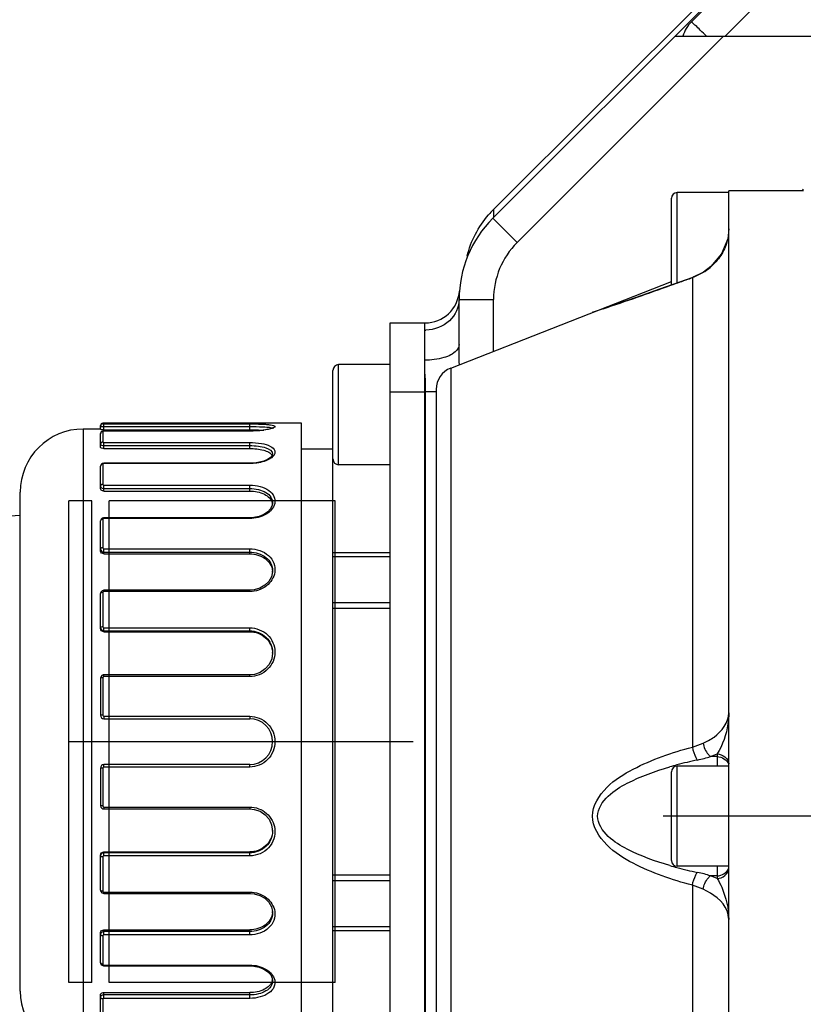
# Model space of a CAD drawing. Header units: millimetres. Extents: x 0 to 8410, y 0 to 5940.
# Tile 24 of 122: x 1935 to 2004, y 4489 to 4575. Entities that reach past the tile are written whole.
import ezdxf

# ---------------------------------------------------------------- set-up
doc = ezdxf.new("R2010")
doc.units = ezdxf.units.MM
doc.header["$LTSCALE"] = 462.55
doc.linetypes.add('CENTER', pattern=[0.6, 0.375, -0.075, 0.075, -0.075])
doc.layers.get('0').update_dxf_attribs({"linetype": 'CONTINUOUS'})
for name, color, linetype in [('08ALL_ASSEM_MEMBER', 7, 'CONTINUOUS'), ('204101000016_DXF_AXIS', 7, 'CONTINUOUS'), ('204101000016_DXF_DIMENSION', 7, 'CONTINUOUS'), ('304102000036DXF_CONTINUOUS_LINE', 7, 'CONTINUOUS'), ('304102000037DXF_CONTINUOUS_LINE', 7, 'CONTINUOUS'), ('304102000042DXF_CONTINUOUS_LINE', 7, 'CONTINUOUS'), ('304104000157DXF_CONTINUOUS_LINE', 7, 'CONTINUOUS'), ('304105000142DXF_CONTINUOUS_LINE', 7, 'CONTINUOUS'), ('304109000030DXF_CONTINUOUS_LINE', 7, 'CONTINUOUS'), ('304109000033DXF_CONTINUOUS_LINE', 7, 'CONTINUOUS'), ('501023000021DXF_CONTINUOUS_LINE', 7, 'CONTINUOUS'), ('501023000065DXF_CONTINUOUS_LINE', 7, 'CONTINUOUS'), ('R6-3BUXIAN-2DXF_CONTINUOUS_LINE', 7, 'CONTINUOUS')]:
    doc.layers.add(name, color=color, linetype=linetype)
doc.styles.get("Standard").update_dxf_attribs({"font": 'txt', "width": 0.7})
doc.dimstyles.new('DIMSTYLE_4', dxfattribs={"dimtxt": 90, "dimasz": 50, "dimexe": 1.5, "dimexo": 0, "dimgap": 2.25, "dimtad": 1, "dimdsep": 46, "dimtxsty": 'Standard', "dimblk": '_FILLED', "dimblk1": '_FILLED', "dimblk2": '_FILLED', "dimcen": 0.09, "dimclrt": 5, "dimazin": 2, "dimtp": 0.01, "dimtm": 0.01, "dimtfac": 1, "dimtofl": 0, "dimtmove": 0, "dimatfit": 3, "dimldrblk": '_FILLED', "dimfxl": 1, "dimtolj": 1, "dimarcsym": 0})

# ---------------------------------------------------------------- blocks, each defined once
blk = doc.blocks.new('_FILLED')
at = {"color": 0, "linetype": 'ByBlock'}
blk.add_solid([(0, 0), (-1, 0.17), (-1, -0.17)], dxfattribs=at)
blk = doc.blocks.new('*D9')
at = {"layer": '204101000016_DXF_DIMENSION', "color": 2, "linetype": 'Continuous'}
for p, q in [((1813.231, 4163.237), (1813.231, 4734.179)), ((2265.731, 3121.359), (2265.731, 4734.179)), ((1813.231, 4719.179), (2039.481, 4719.179)), ((2265.731, 4719.179), (2039.481, 4719.179))]:
    blk.add_line(p, q, dxfattribs=at)
at = {"layer": '204101000016_DXF_DIMENSION', "color": 2, "linetype": 'Continuous', "xscale": 50, "yscale": 50, "zscale": 50, "rotation": 180}
blk.add_blockref('_FILLED', (1813.231, 4719.179), dxfattribs=at)
at = {"layer": '204101000016_DXF_DIMENSION', "color": 2, "linetype": 'Continuous', "xscale": 50, "yscale": 50, "zscale": 50}
blk.add_blockref('_FILLED', (2265.731, 4719.179), dxfattribs=at)

msp = doc.modelspace()

# ---------------------------------------------------------------- linework, layer by layer
at = {"layer": '08ALL_ASSEM_MEMBER', "color": 4, "linetype": 'Continuous'}
msp.add_line((1939.73067, 4511.85928), (1969.73067, 4511.85928), dxfattribs=at)
at = {"layer": '204101000016_DXF_AXIS', "color": 7, "linetype": 'CENTER'}
msp.add_line((2041.73067, 4505.35928), (1991.50252, 4505.35928), dxfattribs=at)
at = {"layer": '304102000036DXF_CONTINUOUS_LINE', "color": 7, "linetype": 'Continuous'}
for p, q in [((1976.6596, 4557.4806), (2002.60935, 4583.43035)), ((1992.53828, 4573.35928), (2029.54512, 4573.35928)), ((1973.73067, 4546.48239), (1973.73067, 4550.40954)), ((1970.73067, 4367.85928), (1970.73067, 4548.35928))]:
    msp.add_line(p, q, dxfattribs=at)
at = {"layer": '304102000036DXF_CONTINUOUS_LINE', "color": 9, "linetype": 'Continuous'}
for p, q in [((1978.78092, 4555.35928), (1996.78092, 4573.35928)), ((2003.72218, 4560.01742), (2003.64855, 4559.94103)), ((1976.6596, 4557.4806), (1978.78092, 4555.35928)), ((1973.73067, 4550.40954), (1976.73067, 4550.40954)), ((1976.73067, 4545.89052), (1976.73067, 4550.40954)), ((1970.73067, 4542.35928), (1970.81459, 4542.35966)), ((1970.81459, 4487.48741), (1970.81459, 4542.35966)), ((1971.73068, 4542.35932), (1970.81459, 4542.35928))]:
    msp.add_line(p, q, dxfattribs=at)
at = {"layer": '304102000036DXF_CONTINUOUS_LINE', "color": 7, "linetype": 'Continuous'}
for centre, radius, start, end in [((1983.73067, 4550.40954), 10, 135, 180), ((1970.76506, 4551.35898), 2.9999, 270.006796, 355.8103811)]:
    msp.add_arc(centre, radius, start, end, dxfattribs=at)
at = {"layer": '304102000036DXF_CONTINUOUS_LINE', "color": 9, "linetype": 'Continuous'}
for centre, radius, start, end in [((1983.73067, 4550.40954), 7, 135, 180), ((1970.73053, 4551.01699), 3.29087, 270.0023985, 271.9167663)]:
    msp.add_arc(centre, radius, start, end, dxfattribs=at)
for points, knots in [([(1973.73067, 4550.40954), (1973.73067, 4549.72858), (1973.04499, 4548.27677), (1971.57612, 4547.75255), (1970.84061, 4547.72796)], [0, 0, 0, 0, 0.4806045, 1, 1, 1, 1]), ([(1973.73067, 4546.48239), (1973.73067, 4546.29126), (1973.40701, 4545.69989), (1972.26555, 4545.23742), (1971.29165, 4545.10802), (1970.73067, 4545.10802)], [0, 0, 0, 0, 0.1628229, 0.52209685, 1, 1, 1, 1])]:
    msp.add_open_spline(points, degree=3, knots=knots, dxfattribs=at)
for points in [[(1973.75023, 4544.72097), (1973.74089, 4545.30807), (1973.73067, 4545.89521), (1973.73067, 4546.48239)], [(1970.81458, 4542.35966), (1970.81578, 4543.27621), (1970.73087, 4544.19147), (1970.73067, 4545.10802)]]:
    msp.add_open_spline(points, degree=3, dxfattribs=at)
at = {"layer": '304102000037DXF_CONTINUOUS_LINE', "color": 7, "linetype": 'Continuous'}
for p, q in [((1993.97975, 4574.60836), (2002.73067, 4583.35928)), ((1995.27682, 4573.35928), (2021.99809, 4573.35928))]:
    msp.add_line(p, q, dxfattribs=at)
at = {"layer": '304102000037DXF_CONTINUOUS_LINE', "color": 9, "linetype": 'Continuous'}
msp.add_line((2002.43819, 4578.87674), (1996.92095, 4573.35928), dxfattribs=at)
at = {"layer": '304102000037DXF_CONTINUOUS_LINE', "color": 7, "linetype": 'Continuous'}
msp.add_arc((1996.10107, 4572.48704), 3, 134.9999992, 163.0973233, dxfattribs=at)
at = {"layer": '304102000037DXF_CONTINUOUS_LINE', "color": 9, "linetype": 'Continuous'}
msp.add_open_spline([(1995.27682, 4573.35928), (1995.10244, 4573.5318), (1994.7931, 4573.81858), (1994.38744, 4574.27331), (1994.14141, 4574.39864), (1994.00935, 4574.63797), (1993.97975, 4574.60836)], degree=3, knots=[0, 0, 0, 0, 0.40858883, 0.72754007, 0.93026779, 1, 1, 1, 1], dxfattribs=at)
at = {"layer": '304102000042DXF_CONTINUOUS_LINE', "color": 7, "linetype": 'Continuous'}
for p, q in [((1997.23067, 4450.85928), (1997.23067, 4559.85928)), ((2003.73067, 4559.85928), (1997.23067, 4559.85928)), ((1994.08832, 4552.3309), (1992.93135, 4551.91294)), ((1972.99937, 4544.42465), (1992.23067, 4551.9798)), ((1986.28301, 4549.59267), (1985.40653, 4549.2972)), ((1971.73067, 4542.56314), (1971.73067, 4468.15543))]:
    msp.add_line(p, q, dxfattribs=at)
at = {"layer": '304102000042DXF_CONTINUOUS_LINE', "color": 9, "linetype": 'Continuous'}
for p, q in [((1994.05905, 4552.31068), (1994.08832, 4552.3309)), ((1994.06095, 4552.31141), (1994.06108, 4511.38105)), ((1994.9875, 4552.75133), (1995.01776, 4552.77968)), ((1985.36351, 4549.28112), (1985.34875, 4549.27619)), ((1985.44473, 4549.30828), (1985.36351, 4549.28112)), ((1986.27706, 4549.58785), (1985.44473, 4549.30828)), ((1972.99781, 4544.42404), (1972.99781, 4466.29453)), ((1996.23067, 4510.55542), (1995.64964, 4510.55539)), ((1996.23066, 4510.79154), (1996.23067, 4510.55542)), ((1996.23067, 4510.55542), (1996.23067, 4509.71928)), ((1996.23067, 4500.99928), (1996.23067, 4500.16314)), ((1996.23067, 4500.16314), (1995.64967, 4500.16317)), ((1996.23067, 4500.16314), (1996.23066, 4499.92687)), ((1994.06108, 4499.33754), (1994.06095, 4458.40716))]:
    msp.add_line(p, q, dxfattribs=at)
at = {"layer": '304102000042DXF_CONTINUOUS_LINE', "color": 7, "linetype": 'Continuous'}
for points in [[(1997.23045, 4556.54813), (1997.13873, 4555.69894), (1996.60643, 4554.3678)], [(1996.60643, 4554.3678), (1995.67361, 4553.26318), (1995.0179, 4552.77983)], [(1995.01776, 4552.77968), (1994.91121, 4552.71561), (1994.19299, 4552.37023), (1994.08832, 4552.33095)], [(1992.93135, 4551.91294), (1991.20673, 4551.2977), (1989.65804, 4550.75318), (1988.30579, 4550.28389), (1987.17794, 4549.89689), (1986.28301, 4549.59267)]]:
    msp.add_lwpolyline(points, dxfattribs=at)
at = {"layer": '304102000042DXF_CONTINUOUS_LINE', "color": 9, "linetype": 'Continuous'}
for centre, radius, start, end in [((1992.39993, 4557.0071), 4.98048, 303.2902552, 312.2917856), ((1866.58824, 4904.02294), 374.09935, 289.7494382, 289.9220304), ((1992.36294, 4557.06056), 5.04546, 301.3437339, 303.3081059), ((1868.85965, 4897.63839), 367.32278, 288.642202, 289.6169747), ((1867.13831, 4902.49158), 372.47219, 289.6157533, 289.7493981), ((2002.19802, 4474.10098), 36.96823, 102.0229802, 104.8882417), ((1993.15429, 4517.52774), 7.40544, 289.6919507, 294.5458519), ((2000.85516, 4479.23731), 31.65931, 104.9279115, 106.0473349), ((2000.85512, 4531.48129), 31.65933, 253.9525157, 255.072103), ((2002.19812, 4536.61813), 36.96878, 255.1117576, 257.9770277), ((1993.15476, 4493.19658), 7.39986, 65.4384859, 70.2962785)]:
    msp.add_arc(centre, radius, start, end, dxfattribs=at)
at = {"layer": '304102000042DXF_CONTINUOUS_LINE', "color": 7, "linetype": 'Continuous'}
msp.add_arc((1973.73067, 4542.56312), 2, 111.4475057, 179.9993694, dxfattribs=at)
at = {"layer": '304102000042DXF_CONTINUOUS_LINE', "color": 9, "linetype": 'Continuous'}
for points in [[(1997.11501, 4555.59085), (1997.01309, 4555.16687), (1996.84256, 4554.75474), (1996.61896, 4554.38038)], [(1996.61896, 4554.38038), (1996.38515, 4553.98894), (1996.08843, 4553.62991), (1995.75132, 4553.3229)], [(1994.98745, 4552.75142), (1994.69495, 4552.57324), (1994.38192, 4552.4256), (1994.05925, 4552.31076)], [(1994.05895, 4511.38096), (1994.37458, 4511.47949), (1994.68412, 4511.59826), (1994.98799, 4511.72861)], [(1994.49739, 4510.25828), (1994.88526, 4510.34117), (1995.26947, 4510.44213), (1995.64958, 4510.55539)], [(1996.23066, 4510.79032), (1996.67162, 4510.79032), (1997.23067, 4510.36526), (1997.23067, 4509.9243)], [(1996.23067, 4510.55544), (1996.61616, 4510.55544), (1997.07692, 4510.28328), (1997.19436, 4509.91611)], [(1996.23066, 4499.92825), (1996.67162, 4499.92826), (1997.23067, 4500.35332), (1997.23067, 4500.79428)], [(1996.23067, 4500.16313), (1996.61616, 4500.16313), (1997.07693, 4500.43529), (1997.19436, 4500.80247)], [(1995.64962, 4500.16317), (1995.2695, 4500.27644), (1994.88527, 4500.37737), (1994.49739, 4500.46029)], [(1994.988, 4498.98996), (1994.68409, 4499.12031), (1994.37453, 4499.2391), (1994.05887, 4499.33763)]]:
    msp.add_open_spline(points, degree=3, dxfattribs=at)
for points, knots in [([(1994.98799, 4511.72861), (1995.32317, 4511.87237), (1996.3605, 4512.41228), (1997.2306, 4513.54411), (1997.23064, 4514.367)], [0, 0, 0, 0, 0.30709727, 1, 1, 1, 1]), ([(1997.23045, 4514.367), (1997.2308, 4514.04183), (1997.12709, 4512.79847), (1996.70629, 4511.58074), (1996.23182, 4510.79204)], [0, 0, 0, 0, 0.26106084, 1, 1, 1, 1]), ([(1994.05888, 4499.33765), (1993.17209, 4499.56962), (1991.41044, 4500.1005), (1988.85398, 4501.21107), (1986.50001, 4502.64922), (1984.77223, 4505.35927), (1986.50002, 4508.06938), (1988.85406, 4509.50754), (1991.41052, 4510.61809), (1993.17217, 4511.14897), (1994.05896, 4511.38094)], [0, 0, 0, 0, 0.12376916, 0.24829911, 0.37395805, 0.4999955, 0.6260414, 0.75170112, 0.87623099, 1, 1, 1, 1]), ([(1994.05866, 4511.38087), (1994.11635, 4511.06644), (1994.2365, 4510.67185), (1994.44614, 4510.32485), (1994.49739, 4510.2583)], [0, 0, 0, 0, 0.79193204, 1, 1, 1, 1]), ([(1994.98802, 4511.7286), (1995.05593, 4511.37808), (1995.24263, 4510.93371), (1995.56972, 4510.61141), (1995.64975, 4510.5554)], [0, 0, 0, 0, 0.7851859, 1, 1, 1, 1]), ([(1992.10341, 4501.05563), (1990.82911, 4501.42239), (1988.92316, 4502.11683), (1986.6652, 4503.44388), (1985.34991, 4505.35928), (1986.66521, 4507.27475), (1988.92328, 4508.60178), (1990.82923, 4509.29622), (1992.10353, 4509.66297)], [0, 0, 0, 0, 0.24933086, 0.37501305, 0.49999223, 0.62498602, 0.75066905, 1, 1, 1, 1]), ([(1994.05867, 4499.33771), (1994.11637, 4499.65214), (1994.23651, 4500.04673), (1994.44614, 4500.39373), (1994.49739, 4500.46029)], [0, 0, 0, 0, 0.79192764, 1, 1, 1, 1]), ([(1994.98805, 4498.98997), (1995.05597, 4499.34049), (1995.24266, 4499.78486), (1995.56973, 4500.10719), (1995.64975, 4500.16321)], [0, 0, 0, 0, 0.78517956, 1, 1, 1, 1]), ([(1996.23199, 4499.92628), (1996.37826, 4499.68309), (1996.92058, 4498.56316), (1997.23147, 4497.31173), (1997.23045, 4496.35157)], [0, 0, 0, 0, 0.22813366, 1, 1, 1, 1]), ([(1997.23064, 4496.35136), (1997.23064, 4496.60527), (1996.97876, 4497.80847), (1995.85284, 4498.61902), (1994.988, 4498.98996)], [0, 0, 0, 0, 0.21248757, 1, 1, 1, 1])]:
    msp.add_open_spline(points, degree=3, knots=knots, dxfattribs=at)
at = {"layer": '304104000157DXF_CONTINUOUS_LINE', "color": 7, "linetype": 'Continuous'}
for p, q in [((1967.73067, 4475.35928), (1967.73067, 4548.35928)), ((1967.73067, 4548.35928), (1970.73067, 4548.35928)), ((1970.73067, 4475.35928), (1970.73067, 4548.35928))]:
    msp.add_line(p, q, dxfattribs=at)
at = {"layer": '304104000157DXF_CONTINUOUS_LINE', "color": 9, "linetype": 'Continuous'}
msp.add_line((1967.73067, 4542.35928), (1970.73067, 4542.35928), dxfattribs=at)
at = {"layer": '304105000142DXF_CONTINUOUS_LINE', "color": 7, "linetype": 'Continuous'}
msp.add_line((1976.74111, 4558.25529), (2002.74579, 4584.20771), dxfattribs=at)
at = {"layer": '304105000142DXF_CONTINUOUS_LINE', "color": 9, "linetype": 'Continuous'}
msp.add_line((1976.74111, 4558.25529), (1976.74111, 4557.56212), dxfattribs=at)
at = {"layer": '304105000142DXF_CONTINUOUS_LINE', "color": 7, "linetype": 'Continuous'}
msp.add_arc((1983.19573, 4551.78671), 9.13808, 134.938112, 139.1231481, dxfattribs=at)
msp.add_open_spline([(1974.43634, 4554.18574), (1974.74112, 4555.49433), (1975.40706, 4556.75098), (1976.28626, 4557.767)], degree=3, dxfattribs=at)
at = {"layer": '304109000030DXF_CONTINUOUS_LINE', "color": 7, "linetype": 'Continuous'}
for p, q in [((1962.73067, 4537.35928), (1959.98067, 4537.35928)), ((1962.73067, 4487.21928), (1962.73067, 4536.49928))]:
    msp.add_line(p, q, dxfattribs=at)
at = {"layer": '304109000030DXF_CONTINUOUS_LINE', "color": 9, "linetype": 'Continuous'}
for p, q in [((1962.73067, 4528.36003), (1967.73067, 4528.36003)), ((1962.73067, 4527.994), (1967.73067, 4527.994)), ((1967.73067, 4523.9581), (1962.73067, 4523.9581)), ((1967.73067, 4523.4581), (1962.73067, 4523.4581)), ((1962.73067, 4500.26046), (1967.73067, 4500.26046)), ((1962.73067, 4499.76046), (1967.73067, 4499.76046)), ((1967.73067, 4495.72457), (1962.73067, 4495.72457)), ((1967.73067, 4495.35854), (1962.73067, 4495.35854))]:
    msp.add_line(p, q, dxfattribs=at)
at = {"layer": '304109000033DXF_CONTINUOUS_LINE', "color": 7, "linetype": 'Continuous'}
for p, q in [((1942.48067, 4539.06249), (1942.48067, 4539.4093)), ((1959.98067, 4539.60928), (1942.68067, 4539.60928)), ((1959.98067, 4484.10928), (1959.98067, 4539.60928)), ((1942.48067, 4539.10928), (1940.98067, 4539.10928)), ((1942.49534, 4538.78059), (1942.48067, 4538.7043)), ((1942.48067, 4537.51143), (1942.48067, 4538.70438)), ((1942.78067, 4539.0432), (1955.48067, 4539.0432)), ((1955.48067, 4538.92675), (1942.78067, 4538.92675)), ((1942.78067, 4537.40833), (1955.48067, 4537.40833)), ((1957.44028, 4536.78771), (1957.28878, 4536.61817)), ((1957.48065, 4536.91535), (1957.44028, 4536.78771)), ((1957.48067, 4536.91669), (1957.48067, 4536.91535)), ((1942.76389, 4536.12195), (1942.64674, 4536.09838)), ((1942.78067, 4536.1223), (1942.76389, 4536.12195)), ((1955.48067, 4536.1223), (1942.78067, 4536.1223)), ((1942.48067, 4533.8831), (1942.48067, 4535.87328)), ((1935.48067, 4490.10928), (1935.48067, 4533.60928)), ((1942.78067, 4533.70454), (1955.48067, 4533.70454)), ((1957.48067, 4532.67671), (1957.48067, 4532.67546)), ((1942.48067, 4528.47132), (1942.48067, 4531.09757)), ((1942.73287, 4531.36587), (1942.62499, 4531.33057)), ((1942.78067, 4531.36926), (1942.73287, 4531.36587)), ((1955.48067, 4531.36926), (1942.78067, 4531.36926)), ((1942.78067, 4528.23176), (1955.48067, 4528.23176)), ((1957.48067, 4526.75293), (1957.48067, 4526.75097)), ((1942.48067, 4521.71432), (1942.48067, 4524.76397)), ((1942.70923, 4525.04426), (1942.60915, 4525.00085)), ((1942.78067, 4525.05253), (1942.70923, 4525.04426)), ((1955.48067, 4525.05253), (1942.78067, 4525.05253)), ((1942.78067, 4521.43316), (1955.48067, 4521.43316)), ((1957.48066, 4519.62625), (1957.48067, 4519.61932)), ((1942.48373, 4517.42782), (1942.48067, 4517.38495)), ((1942.48067, 4517.38537), (1942.48067, 4514.15928)), ((1942.78067, 4517.68363), (1942.70522, 4517.67405)), ((1955.48067, 4517.68363), (1942.78067, 4517.68363)), ((1942.78067, 4513.85928), (1955.48067, 4513.85928)), ((1942.48067, 4509.55928), (1942.48067, 4506.29552)), ((1955.48067, 4509.85928), (1942.78067, 4509.85928)), ((1942.69477, 4506.00977), (1942.78067, 4505.99729)), ((1942.78067, 4505.99728), (1955.48067, 4505.99728)), ((1957.48066, 4504.06867), (1957.48067, 4504.06235)), ((1942.48067, 4498.92063), (1942.48067, 4501.96878)), ((1942.78067, 4502.2498), (1955.48067, 4502.2498)), ((1942.60245, 4498.68841), (1942.69974, 4498.64279)), ((1942.69974, 4498.64279), (1942.78067, 4498.63213)), ((1942.78067, 4498.63213), (1955.48067, 4498.63213)), ((1957.48067, 4496.93625), (1957.48067, 4496.93525)), ((1942.48067, 4492.59349), (1942.48067, 4495.21711)), ((1942.78067, 4495.45641), (1955.48067, 4495.45641)), ((1942.53946, 4492.43078), (1942.62123, 4492.36263)), ((1942.62123, 4492.36263), (1942.72806, 4492.326)), ((1942.72806, 4492.326), (1942.78067, 4492.32189)), ((1942.78067, 4492.32189), (1955.48067, 4492.32189)), ((1957.48067, 4491.01853), (1957.48067, 4491.01669)), ((1942.48067, 4487.82646), (1942.48067, 4489.81309)), ((1942.78067, 4489.99131), (1955.48067, 4489.99131))]:
    msp.add_line(p, q, dxfattribs=at)
at = {"layer": '304109000033DXF_CONTINUOUS_LINE', "color": 9, "linetype": 'Continuous'}
for p, q in [((1942.68067, 4539.60928), (1942.68067, 4539.56012)), ((1942.78067, 4539.0432), (1942.78067, 4539.55392)), ((1942.78067, 4539.55392), (1955.48067, 4539.55392)), ((1955.48067, 4539.0432), (1955.48067, 4539.55392)), ((1940.98067, 4539.10928), (1940.98067, 4484.60928)), ((1942.68067, 4538.89926), (1942.68067, 4537.97346)), ((1942.78067, 4539.3258), (1955.48067, 4539.3258)), ((1942.78067, 4538.9218), (1942.78067, 4538.92675)), ((1955.48067, 4538.9218), (1942.78067, 4538.9218)), ((1955.48067, 4538.9218), (1955.48067, 4538.92675)), ((1942.78067, 4537.40833), (1942.78067, 4537.9391)), ((1942.78067, 4537.9391), (1955.48067, 4537.9391)), ((1942.78067, 4537.66801), (1955.48067, 4537.66801)), ((1955.48067, 4537.40833), (1955.48067, 4537.9391)), ((1942.68067, 4536.04761), (1942.68067, 4534.27212)), ((1942.78067, 4536.09698), (1942.78067, 4536.1223)), ((1955.48067, 4536.09698), (1942.78067, 4536.09698)), ((1955.48067, 4536.09698), (1955.48067, 4536.1223)), ((1942.48068, 4535.87452), (1942.48067, 4535.87328)), ((1942.78067, 4533.70454), (1942.78067, 4534.21238)), ((1942.78067, 4534.21238), (1955.48067, 4534.21238)), ((1955.48067, 4533.70454), (1955.48067, 4534.21238)), ((1942.78067, 4533.92028), (1955.48067, 4533.92028)), ((1942.68067, 4531.23723), (1942.68067, 4528.75583)), ((1942.78067, 4531.30944), (1942.78067, 4531.36926)), ((1955.48067, 4531.30944), (1942.78067, 4531.30944)), ((1955.48067, 4531.30944), (1955.48067, 4531.36926)), ((1942.78067, 4528.23176), (1942.78067, 4528.67555)), ((1942.78067, 4528.67555), (1955.48067, 4528.67555)), ((1942.78067, 4528.38608), (1955.48067, 4528.38608)), ((1955.48067, 4528.23176), (1955.48067, 4528.67555)), ((1942.68067, 4524.85765), (1942.68067, 4521.87128)), ((1942.78067, 4524.94686), (1942.78067, 4525.05253)), ((1955.48067, 4524.94686), (1942.78067, 4524.94686)), ((1955.48067, 4524.94686), (1955.48067, 4525.05253)), ((1942.78067, 4521.43316), (1942.78067, 4521.77696)), ((1942.78067, 4521.77696), (1955.48067, 4521.77696)), ((1942.78067, 4521.51358), (1955.48067, 4521.51358)), ((1955.48067, 4521.43316), (1955.48067, 4521.77696)), ((1942.68067, 4517.42549), (1942.68067, 4514.17598)), ((1942.78067, 4517.52446), (1942.78067, 4517.68363)), ((1955.48067, 4517.52446), (1942.78067, 4517.52446)), ((1955.48067, 4517.52446), (1955.48067, 4517.68363)), ((1942.78067, 4514.07526), (1942.78067, 4513.85928)), ((1942.78067, 4514.07526), (1955.48067, 4514.07526)), ((1955.48067, 4514.07526), (1955.48067, 4513.85928)), ((1942.68067, 4509.54259), (1942.68067, 4506.25512)), ((1942.78067, 4509.64331), (1942.78067, 4509.85928)), ((1955.48067, 4509.64331), (1942.78067, 4509.64331)), ((1955.48067, 4509.64331), (1955.48067, 4509.85928)), ((1942.78067, 4506.15618), (1942.78067, 4505.99728)), ((1942.78067, 4506.15618), (1955.48067, 4506.15618)), ((1955.48067, 4506.15618), (1955.48067, 4505.99728)), ((1942.68067, 4501.81116), (1942.68067, 4498.8267)), ((1942.78067, 4501.90543), (1942.78067, 4502.2498)), ((1955.48067, 4502.16899), (1942.78067, 4502.16899)), ((1955.48067, 4501.90543), (1942.78067, 4501.90543)), ((1955.48067, 4501.90543), (1955.48067, 4502.2498)), ((1942.78067, 4498.73756), (1942.78067, 4498.63213)), ((1942.78067, 4498.73756), (1955.48067, 4498.73756)), ((1955.48067, 4498.73756), (1955.48067, 4498.63213)), ((1942.68067, 4494.93202), (1942.68067, 4492.45363)), ((1942.78067, 4495.01222), (1942.78067, 4495.45641)), ((1955.48067, 4495.30175), (1942.78067, 4495.30175)), ((1955.48067, 4495.01222), (1942.78067, 4495.01222)), ((1955.48067, 4495.01222), (1955.48067, 4495.45641)), ((1942.78067, 4492.38151), (1942.78067, 4492.32189)), ((1942.78067, 4492.38151), (1955.48067, 4492.38151)), ((1955.48067, 4492.38151), (1955.48067, 4492.32189)), ((1942.78067, 4489.48325), (1942.78067, 4489.99131)), ((1955.48067, 4489.77531), (1942.78067, 4489.77531)), ((1955.48067, 4489.48325), (1955.48067, 4489.99131)), ((1942.68067, 4489.42362), (1942.68067, 4487.65199)), ((1955.48067, 4489.48325), (1942.78067, 4489.48325))]:
    msp.add_line(p, q, dxfattribs=at)
at = {"layer": '304109000033DXF_CONTINUOUS_LINE', "color": 7, "linetype": 'Continuous'}
for points in [[(1942.60757, 4538.8961), (1942.54114, 4538.85019), (1942.49534, 4538.78059)], [(1942.78067, 4538.92675), (1942.76135, 4538.92647), (1942.67795, 4538.91783), (1942.60757, 4538.8961)], [(1957.51273, 4539.21872), (1957.50869, 4539.21587), (1957.4523, 4539.18631), (1957.34169, 4539.14483), (1957.18106, 4539.09927), (1956.97244, 4539.05353), (1956.71827, 4539.01076), (1956.42258, 4538.97401), (1956.09113, 4538.9462), (1955.73156, 4538.93001), (1955.48067, 4538.92676)], [(1942.64674, 4536.09838), (1942.55259, 4536.0394), (1942.49524, 4535.95288), (1942.48068, 4535.87452)], [(1957.28878, 4536.61817), (1957.04262, 4536.45661), (1956.72446, 4536.31922), (1956.34032, 4536.21162), (1955.88598, 4536.14154), (1955.48067, 4536.12231)], [(1957.48065, 4532.67544), (1957.44984, 4532.46093), (1957.30579, 4532.16348), (1957.0565, 4531.89226), (1956.71964, 4531.66486), (1956.31327, 4531.49494), (1955.85417, 4531.39372), (1955.48067, 4531.36928)], [(1942.62499, 4531.33057), (1942.5417, 4531.26302), (1942.4926, 4531.17421), (1942.48067, 4531.09804)], [(1957.48065, 4526.75289), (1957.47679, 4526.64836), (1957.37621, 4526.22038), (1957.14543, 4525.82232), (1956.80064, 4525.48448), (1956.36715, 4525.2332), (1955.87617, 4525.08705), (1955.48067, 4525.05256)], [(1942.60915, 4525.00085), (1942.53216, 4524.92582), (1942.48847, 4524.82946), (1942.48067, 4524.76415)], [(1957.48064, 4519.6262), (1957.48008, 4519.57374), (1957.39576, 4519.06646), (1957.17433, 4518.59604), (1956.83216, 4518.1973), (1956.3945, 4517.89997), (1955.893, 4517.72574), (1955.48067, 4517.68366)], [(1942.70522, 4517.67405), (1942.60006, 4517.62354), (1942.52239, 4517.53712), (1942.48373, 4517.42782)], [(1942.48067, 4506.29601), (1942.48271, 4506.26084), (1942.51798, 4506.15146), (1942.59231, 4506.06339), (1942.69477, 4506.00977)], [(1955.48067, 4505.99724), (1955.884, 4505.95703), (1956.38736, 4505.78458), (1956.82691, 4505.48845), (1957.17084, 4505.09055), (1957.39396, 4504.62065), (1957.48064, 4504.0686)], [(1942.48067, 4498.92045), (1942.48738, 4498.85985), (1942.52852, 4498.76411), (1942.60245, 4498.68841)], [(1955.48067, 4498.63209), (1955.86738, 4498.59917), (1956.36041, 4498.45448), (1956.79587, 4498.20413), (1957.14238, 4497.86689), (1957.37466, 4497.46916), (1957.47651, 4497.04128), (1957.48065, 4496.93616)], [(1942.48067, 4492.59338), (1942.49179, 4492.51947), (1942.53946, 4492.43078)], [(1955.48067, 4492.32186), (1955.83847, 4492.2995), (1956.30258, 4492.19974), (1956.71761, 4492.02783), (1957.06062, 4491.79619), (1957.31046, 4491.52216), (1957.45117, 4491.22732), (1957.48065, 4491.01845)]]:
    msp.add_lwpolyline(points, dxfattribs=at)
for centre, radius, start, end in [((1942.68067, 4539.40928), 0.2, 90, 180), ((1940.98067, 4533.60928), 5.5, 90, 180), ((1956.61872, 4532.44855), 0.86206, 6.4184123, 14.8216527), ((1956.07266, 4526.58878), 1.40801, 1.8723207, 6.6107949), ((1955.64706, 4519.5348), 1.83362, 0.7302816, 2.8266185), ((1942.78067, 4514.15928), 0.3, 180, 270), ((1955.48067, 4511.85928), 2, 270, 90), ((1942.78067, 4509.55928), 0.3, 90, 180), ((1955.64842, 4504.14728), 1.83225, 357.5700509, 358.6771069), ((1956.07524, 4497.09779), 1.40544, 353.4829483, 358.1678688), ((1956.62146, 4491.24512), 0.85932, 345.1529256, 353.6390765), ((1940.98067, 4490.10928), 5.5, 180, 270)]:
    msp.add_arc(centre, radius, start, end, dxfattribs=at)
at = {"layer": '304109000033DXF_CONTINUOUS_LINE', "color": 9, "linetype": 'Continuous'}
for centre, radius, start, end in [((1942.68043, 4539.36036), 0.19976, 89.9314753, 179.9669241), ((1942.67078, 4538.70552), 0.1896, 147.3710124, 150.9513899), ((1957.06526, 4540.25712), 1.15566, 290.8206199, 293.3940713), ((1955.4801, 4527.40089), 2.45403, 270.0134199, 270.2748672), ((1955.48028, 4496.28461), 2.45295, 89.7310215, 89.9908879)]:
    msp.add_arc(centre, radius, start, end, dxfattribs=at)
for points, knots in [([(1942.48067, 4539.36047), (1942.48067, 4539.35785), (1942.5052, 4539.33877), (1942.53165, 4539.34074), (1942.55539, 4539.33762)], [0, 0, 0, 0, 0.098747, 1, 1, 1, 1]), ([(1942.68067, 4539.56012), (1942.68067, 4539.55038), (1942.73501, 4539.56279), (1942.75697, 4539.55392), (1942.78067, 4539.55392)], [0, 0, 0, 0, 0.29125721, 1, 1, 1, 1]), ([(1955.48067, 4539.55392), (1955.82549, 4539.55392), (1956.31784, 4539.5485), (1956.92389, 4539.5164), (1957.27358, 4539.48573), (1957.50655, 4539.43644), (1957.65597, 4539.39374), (1957.68755, 4539.31842), (1957.63784, 4539.2442), (1957.57312, 4539.21773), (1957.52412, 4539.19646)], [0, 0, 0, 0, 0.42112525, 0.59999827, 0.74359593, 0.84459568, 0.90054278, 0.9165657, 0.93475662, 1, 1, 1, 1]), ([(1942.55539, 4539.33762), (1942.57095, 4539.33557), (1942.64582, 4539.32796), (1942.72114, 4539.3258), (1942.78067, 4539.3258)], [0, 0, 0, 0, 0.2086617, 1, 1, 1, 1]), ([(1942.78067, 4538.9218), (1942.757, 4538.9218), (1942.7301, 4538.91884), (1942.68067, 4538.91039), (1942.68067, 4538.89926)], [0, 0, 0, 0, 0.68032365, 1, 1, 1, 1]), ([(1955.48067, 4539.3258), (1955.85906, 4539.32581), (1956.4796, 4539.30857), (1957.11317, 4539.28742), (1957.34952, 4539.21819)], [0, 0, 0, 0, 0.60574511, 1, 1, 1, 1]), ([(1957.47603, 4539.17692), (1957.21768, 4539.07834), (1956.54702, 4538.96527), (1955.87664, 4538.92182), (1955.48067, 4538.9218)], [0, 0, 0, 0, 0.41118568, 1, 1, 1, 1]), ([(1942.68067, 4537.97346), (1942.63007, 4537.97346), (1942.52629, 4537.93613), (1942.48067, 4537.83372), (1942.48067, 4537.78525)], [0, 0, 0, 0, 0.51073558, 1, 1, 1, 1]), ([(1942.48067, 4537.78525), (1942.48067, 4537.74506), (1942.60712, 4537.67412), (1942.70897, 4537.66801), (1942.78067, 4537.66801)], [0, 0, 0, 0, 0.35917715, 1, 1, 1, 1]), ([(1942.68067, 4537.97346), (1942.68067, 4537.9685), (1942.70701, 4537.93688), (1942.74899, 4537.9391), (1942.78067, 4537.9391)], [0, 0, 0, 0, 0.13547081, 1, 1, 1, 1]), ([(1955.48067, 4537.9391), (1955.82409, 4537.93908), (1956.44955, 4537.88538), (1957.21131, 4537.69352), (1957.68515, 4537.32661), (1957.68339, 4536.96576), (1957.59285, 4536.8264), (1957.53703, 4536.76112)], [0, 0, 0, 0, 0.35852111, 0.64665917, 0.83319929, 0.91032311, 1, 1, 1, 1]), ([(1955.48067, 4537.66801), (1955.73645, 4537.66801), (1956.22575, 4537.63157), (1956.91251, 4537.50639), (1957.48065, 4537.18408), (1957.48065, 4536.91673)], [0, 0, 0, 0, 0.34324953, 0.64122466, 1, 1, 1, 1]), ([(1942.68067, 4536.04761), (1942.63076, 4536.04761), (1942.53072, 4536.01651), (1942.48106, 4535.91985), (1942.48068, 4535.87452)], [0, 0, 0, 0, 0.52406902, 1, 1, 1, 1]), ([(1942.68338, 4536.05869), (1942.68252, 4536.05692), (1942.68117, 4536.05331), (1942.68067, 4536.04947), (1942.68067, 4536.04761)], [0, 0, 0, 0, 0.51314209, 1, 1, 1, 1]), ([(1942.70141, 4536.07763), (1942.69744, 4536.07503), (1942.6905, 4536.06951), (1942.68514, 4536.06233), (1942.68338, 4536.05869)], [0, 0, 0, 0, 0.53989145, 1, 1, 1, 1]), ([(1957.53703, 4536.76112), (1957.33454, 4536.52433), (1956.63006, 4536.19557), (1955.90247, 4536.09704), (1955.48067, 4536.09698)], [0, 0, 0, 0, 0.42484155, 1, 1, 1, 1]), ([(1942.68067, 4534.27212), (1942.65486, 4534.27212), (1942.56558, 4534.26129), (1942.48067, 4534.17516), (1942.48067, 4534.11059)], [0, 0, 0, 0, 0.28553574, 1, 1, 1, 1]), ([(1955.48067, 4534.21238), (1955.78981, 4534.21235), (1956.37757, 4534.13994), (1957.13722, 4533.81825), (1957.65088, 4533.28126), (1957.70127, 4532.81317), (1957.65676, 4532.61302)], [0, 0, 0, 0, 0.30382422, 0.57425086, 0.7984905, 1, 1, 1, 1]), ([(1942.48067, 4534.11059), (1942.48067, 4534.0852), (1942.52608, 4533.95928), (1942.68028, 4533.92028), (1942.78067, 4533.92028)], [0, 0, 0, 0, 0.20184488, 1, 1, 1, 1]), ([(1955.48067, 4533.92028), (1955.73763, 4533.92027), (1956.22993, 4533.86589), (1956.88054, 4533.62163), (1957.35583, 4533.22216), (1957.48065, 4532.84835), (1957.48065, 4532.67675)], [0, 0, 0, 0, 0.29933135, 0.57071598, 0.80010294, 1, 1, 1, 1]), ([(1957.65676, 4532.61302), (1957.5714, 4532.22923), (1956.8822, 4531.50408), (1955.97711, 4531.30953), (1955.48067, 4531.30944)], [0, 0, 0, 0, 0.44195706, 1, 1, 1, 1]), ([(1942.68067, 4531.23723), (1942.655, 4531.23723), (1942.5724, 4531.22924), (1942.48098, 4531.15752), (1942.48067, 4531.09804)], [0, 0, 0, 0, 0.30148008, 1, 1, 1, 1]), ([(1942.68338, 4531.25341), (1942.6825, 4531.25078), (1942.68115, 4531.24543), (1942.68067, 4531.23994), (1942.68067, 4531.23723)], [0, 0, 0, 0, 0.50616771, 1, 1, 1, 1]), ([(1942.71434, 4531.29129), (1942.70704, 4531.2866), (1942.69433, 4531.27556), (1942.68585, 4531.26087), (1942.68338, 4531.25341)], [0, 0, 0, 0, 0.52473302, 1, 1, 1, 1]), ([(1942.78067, 4531.30944), (1942.76882, 4531.30944), (1942.74562, 4531.30636), (1942.72383, 4531.2974), (1942.71434, 4531.29129)], [0, 0, 0, 0, 0.51205117, 1, 1, 1, 1]), ([(1942.68067, 4528.75583), (1942.655, 4528.75583), (1942.57762, 4528.74954), (1942.48067, 4528.68975), (1942.48067, 4528.63405)], [0, 0, 0, 0, 0.31544947, 1, 1, 1, 1]), ([(1955.48067, 4528.67555), (1956.06616, 4528.67546), (1956.98168, 4528.38273), (1957.64235, 4527.4419), (1957.70119, 4526.89077), (1957.66468, 4526.63401)], [0, 0, 0, 0, 0.52625018, 0.76689734, 1, 1, 1, 1]), ([(1955.48067, 4528.38608), (1955.97699, 4528.38606), (1956.74418, 4528.16191), (1957.36964, 4527.42401), (1957.48035, 4526.97117), (1957.48065, 4526.75295)], [0, 0, 0, 0, 0.52668444, 0.7684279, 1, 1, 1, 1]), ([(1957.66468, 4526.63401), (1957.59939, 4526.17483), (1957.01267, 4525.26091), (1956.0041, 4524.94934), (1955.49187, 4524.94688)], [0, 0, 0, 0, 0.47518366, 1, 1, 1, 1]), ([(1942.68067, 4524.85765), (1942.65511, 4524.85765), (1942.58575, 4524.85268), (1942.48089, 4524.81442), (1942.48067, 4524.76415)], [0, 0, 0, 0, 0.33703799, 1, 1, 1, 1]), ([(1942.68067, 4521.87128), (1942.633, 4521.87128), (1942.56767, 4521.86756), (1942.48067, 4521.82502), (1942.48067, 4521.79912)], [0, 0, 0, 0, 0.64802555, 1, 1, 1, 1]), ([(1942.48067, 4521.79912), (1942.48067, 4521.72581), (1942.5482, 4521.57116), (1942.70457, 4521.51358), (1942.78067, 4521.51358)], [0, 0, 0, 0, 0.49067028, 1, 1, 1, 1]), ([(1955.48067, 4521.77696), (1956.03889, 4521.77686), (1957.19288, 4521.3513), (1957.92037, 4519.66693), (1957.19581, 4517.98523), (1956.042, 4517.52461), (1955.48067, 4517.52446)], [0, 0, 0, 0, 0.25285654, 0.49756928, 0.745732, 1, 1, 1, 1]), ([(1955.48067, 4521.51358), (1955.98534, 4521.51354), (1957.02731, 4521.14265), (1957.47881, 4520.1141), (1957.48064, 4519.62626)], [0, 0, 0, 0, 0.5084782, 1, 1, 1, 1]), ([(1942.68067, 4517.42549), (1942.63336, 4517.42549), (1942.58152, 4517.41834), (1942.48067, 4517.40706), (1942.48067, 4517.38537)], [0, 0, 0, 0, 0.68564401, 1, 1, 1, 1]), ([(1942.68067, 4514.17598), (1942.6335, 4514.17598), (1942.56444, 4514.17697), (1942.51028, 4514.16611), (1942.48067, 4514.1648), (1942.48067, 4514.15928)], [0, 0, 0, 0, 0.70164271, 0.9180004, 1, 1, 1, 1]), ([(1955.48067, 4514.07526), (1956.04377, 4514.07515), (1957.21661, 4513.59032), (1957.91275, 4511.8593), (1957.21662, 4510.12822), (1956.04377, 4509.64347), (1955.48067, 4509.64331)], [0, 0, 0, 0, 0.2499066, 0.49999919, 0.75009197, 1, 1, 1, 1]), ([(1942.68067, 4509.54259), (1942.6335, 4509.54259), (1942.56444, 4509.5416), (1942.51028, 4509.55246), (1942.48067, 4509.55377), (1942.48067, 4509.55928)], [0, 0, 0, 0, 0.70164272, 0.9180004, 1, 1, 1, 1]), ([(1942.68067, 4506.25512), (1942.63336, 4506.25512), (1942.58141, 4506.26221), (1942.48067, 4506.2738), (1942.48067, 4506.29552)], [0, 0, 0, 0, 0.68537404, 1, 1, 1, 1]), ([(1955.48067, 4506.15618), (1956.00055, 4506.15609), (1957.06481, 4505.7704), (1957.60041, 4504.76961), (1957.66431, 4504.26482)], [0, 0, 0, 0, 0.50537278, 1, 1, 1, 1]), ([(1957.66431, 4504.26482), (1957.70151, 4503.97094), (1957.64642, 4503.35732), (1957.17505, 4502.56215), (1956.4076, 4502.029), (1955.78909, 4501.90551), (1955.48067, 4501.90543)], [0, 0, 0, 0, 0.24593404, 0.49257521, 0.74394373, 1, 1, 1, 1]), ([(1957.48065, 4504.06233), (1957.48065, 4503.57364), (1957.03072, 4502.54124), (1955.98639, 4502.16905), (1955.48067, 4502.16899)], [0, 0, 0, 0, 0.49143995, 1, 1, 1, 1]), ([(1942.48864, 4501.94751), (1942.48604, 4501.93701), (1942.48206, 4501.91581), (1942.48067, 4501.89428), (1942.48067, 4501.88358)], [0, 0, 0, 0, 0.50279356, 1, 1, 1, 1]), ([(1942.68067, 4501.81116), (1942.633, 4501.81116), (1942.56756, 4501.81489), (1942.48067, 4501.85765), (1942.48067, 4501.88358)], [0, 0, 0, 0, 0.64768819, 1, 1, 1, 1]), ([(1942.78067, 4502.16899), (1942.71543, 4502.16899), (1942.58181, 4502.12748), (1942.50404, 4502.00968), (1942.48864, 4501.94751)], [0, 0, 0, 0, 0.50461075, 1, 1, 1, 1]), ([(1942.68067, 4498.8267), (1942.65511, 4498.8267), (1942.58568, 4498.83167), (1942.48088, 4498.87013), (1942.48067, 4498.92045)], [0, 0, 0, 0, 0.33685503, 1, 1, 1, 1]), ([(1955.4918, 4498.73753), (1956.00354, 4498.73513), (1957.01087, 4498.42454), (1957.59831, 4497.51279), (1957.66431, 4497.05434)], [0, 0, 0, 0, 0.52491233, 1, 1, 1, 1]), ([(1957.66431, 4497.05434), (1957.70126, 4496.79766), (1957.64318, 4496.24637), (1956.98258, 4495.3049), (1956.06651, 4495.01234), (1955.48067, 4495.01222)], [0, 0, 0, 0, 0.23301374, 0.47359034, 1, 1, 1, 1]), ([(1957.48065, 4496.93523), (1957.48065, 4496.71705), (1957.3704, 4496.26407), (1956.74485, 4495.52581), (1955.97727, 4495.30179), (1955.48067, 4495.30175)], [0, 0, 0, 0, 0.23147058, 0.47315406, 1, 1, 1, 1]), ([(1942.78067, 4495.30175), (1942.70635, 4495.30175), (1942.55925, 4495.26077), (1942.48067, 4495.11976), (1942.48067, 4495.05402)], [0, 0, 0, 0, 0.53062298, 1, 1, 1, 1]), ([(1942.68067, 4494.93202), (1942.655, 4494.93202), (1942.57755, 4494.93833), (1942.48067, 4494.99827), (1942.48067, 4495.05402)], [0, 0, 0, 0, 0.31527731, 1, 1, 1, 1]), ([(1942.68067, 4492.45363), (1942.65495, 4492.45363), (1942.57218, 4492.46163), (1942.48067, 4492.5339), (1942.48067, 4492.59349)], [0, 0, 0, 0, 0.30154152, 1, 1, 1, 1]), ([(1955.48067, 4492.38151), (1955.97676, 4492.38145), (1956.88082, 4492.18751), (1957.57054, 4491.4644), (1957.65645, 4491.08124)], [0, 0, 0, 0, 0.55817886, 1, 1, 1, 1]), ([(1957.65645, 4491.08124), (1957.70126, 4490.88138), (1957.65143, 4490.41348), (1957.1377, 4489.8769), (1956.37791, 4489.5556), (1955.78997, 4489.4833), (1955.48067, 4489.48325)], [0, 0, 0, 0, 0.20133452, 0.42545803, 0.69596045, 1, 1, 1, 1]), ([(1957.48065, 4491.01665), (1957.48065, 4490.84531), (1957.35571, 4490.47194), (1956.88037, 4490.07331), (1956.22986, 4489.82958), (1955.73763, 4489.77532), (1955.48067, 4489.77531)], [0, 0, 0, 0, 0.19970666, 0.42903525, 0.70050269, 1, 1, 1, 1]), ([(1942.48864, 4489.62786), (1942.48607, 4489.62097), (1942.48209, 4489.60697), (1942.48067, 4489.59246), (1942.48067, 4489.58532)], [0, 0, 0, 0, 0.50737328, 1, 1, 1, 1]), ([(1942.68067, 4489.42362), (1942.65486, 4489.42362), (1942.56553, 4489.43448), (1942.48067, 4489.52071), (1942.48067, 4489.58532)], [0, 0, 0, 0, 0.2854178, 1, 1, 1, 1]), ([(1942.78067, 4489.77531), (1942.74771, 4489.77531), (1942.63856, 4489.76528), (1942.51622, 4489.70196), (1942.48864, 4489.62786)], [0, 0, 0, 0, 0.29423659, 1, 1, 1, 1])]:
    msp.add_open_spline(points, degree=3, knots=knots, dxfattribs=at)
at = {"layer": '304109000033DXF_CONTINUOUS_LINE', "color": 7, "linetype": 'Continuous'}
for points, knots in [([(1942.78067, 4539.0432), (1942.74235, 4539.0432), (1942.67359, 4539.04511), (1942.57384, 4539.04547), (1942.5263, 4539.0575), (1942.48067, 4539.05455), (1942.48067, 4539.06249)], [0, 0, 0, 0, 0.38140431, 0.70466042, 0.9210323, 1, 1, 1, 1]), ([(1955.48067, 4539.0432), (1955.5907, 4539.0432), (1956.00135, 4539.04065), (1956.4122, 4539.0303), (1956.7122, 4539.01031)], [0, 0, 0, 0, 0.26790123, 1, 1, 1, 1]), ([(1942.78067, 4537.40833), (1942.70917, 4537.40833), (1942.61365, 4537.41441), (1942.48067, 4537.4735), (1942.48067, 4537.51143)], [0, 0, 0, 0, 0.6533975, 1, 1, 1, 1]), ([(1955.48067, 4537.40833), (1955.88957, 4537.40833), (1956.46652, 4537.35588), (1957.11439, 4537.12525), (1957.34683, 4536.95235), (1957.41267, 4536.85435)], [0, 0, 0, 0, 0.59552952, 0.82804075, 1, 1, 1, 1]), ([(1942.78067, 4533.70454), (1942.74208, 4533.70454), (1942.6272, 4533.71373), (1942.48067, 4533.8005), (1942.48067, 4533.8831)], [0, 0, 0, 0, 0.31844526, 1, 1, 1, 1]), ([(1955.48067, 4533.70454), (1955.921, 4533.70454), (1956.70815, 4533.58514), (1957.36575, 4532.99564), (1957.45209, 4532.66907)], [0, 0, 0, 0, 0.56589084, 1, 1, 1, 1]), ([(1942.78067, 4528.23176), (1942.7061, 4528.23176), (1942.56122, 4528.27025), (1942.48067, 4528.40784), (1942.48067, 4528.47132)], [0, 0, 0, 0, 0.54016623, 1, 1, 1, 1]), ([(1955.48067, 4528.23176), (1955.95, 4528.23176), (1956.67068, 4528.02974), (1957.30034, 4527.37038), (1957.44755, 4526.9559), (1957.47131, 4526.75088)], [0, 0, 0, 0, 0.52568731, 0.76881467, 1, 1, 1, 1]), ([(1942.78067, 4521.43316), (1942.70473, 4521.43316), (1942.54941, 4521.4889), (1942.48067, 4521.64198), (1942.48067, 4521.71432)], [0, 0, 0, 0, 0.51212206, 1, 1, 1, 1]), ([(1955.48067, 4521.43316), (1955.97248, 4521.43316), (1956.98432, 4521.08025), (1957.45498, 4520.10053), (1957.47844, 4519.62522)], [0, 0, 0, 0, 0.50822508, 1, 1, 1, 1]), ([(1957.47902, 4504.0696), (1957.45877, 4503.5924), (1956.99073, 4502.60545), (1955.97445, 4502.2498), (1955.48067, 4502.2498)], [0, 0, 0, 0, 0.49168717, 1, 1, 1, 1]), ([(1942.48067, 4501.96878), (1942.48067, 4502.0411), (1942.54945, 4502.19412), (1942.70473, 4502.2498), (1942.78067, 4502.2498)], [0, 0, 0, 0, 0.48778312, 1, 1, 1, 1]), ([(1957.47159, 4496.93827), (1957.44816, 4496.7332), (1957.3014, 4496.31842), (1956.67161, 4495.65845), (1955.95038, 4495.45641), (1955.48067, 4495.45641)], [0, 0, 0, 0, 0.23107927, 0.4741527, 1, 1, 1, 1]), ([(1942.48067, 4495.21711), (1942.48067, 4495.28054), (1942.5613, 4495.41802), (1942.70611, 4495.45641), (1942.78067, 4495.45641)], [0, 0, 0, 0, 0.45965102, 1, 1, 1, 1]), ([(1957.45209, 4491.02493), (1957.36568, 4490.69871), (1956.70757, 4490.11027), (1955.92096, 4489.99131), (1955.48067, 4489.99131)], [0, 0, 0, 0, 0.4338993, 1, 1, 1, 1]), ([(1942.48067, 4489.81309), (1942.48067, 4489.83692), (1942.52962, 4489.95937), (1942.6812, 4489.99131), (1942.78067, 4489.99131)], [0, 0, 0, 0, 0.19331244, 1, 1, 1, 1])]:
    msp.add_open_spline(points, degree=3, knots=knots, dxfattribs=at)
at = {"layer": '304109000033DXF_CONTINUOUS_LINE', "color": 9, "linetype": 'Continuous'}
for points in [[(1942.50504, 4538.79758), (1942.48945, 4538.76951), (1942.48067, 4538.73649), (1942.48067, 4538.70438)], [(1942.68067, 4538.89926), (1942.61644, 4538.89926), (1942.54574, 4538.86184), (1942.51111, 4538.80775)], [(1957.34952, 4539.21819), (1957.38184, 4539.20872), (1957.41448, 4539.19765), (1957.44288, 4539.17954)], [(1942.78067, 4536.09698), (1942.75348, 4536.09698), (1942.72414, 4536.09256), (1942.70141, 4536.07763)], [(1942.68067, 4534.27212), (1942.68067, 4534.23329), (1942.74184, 4534.21238), (1942.78067, 4534.21238)], [(1942.48067, 4528.63405), (1942.48067, 4528.57406), (1942.51169, 4528.51142), (1942.55539, 4528.47033)], [(1942.55539, 4528.47033), (1942.61379, 4528.4154), (1942.7005, 4528.38609), (1942.78067, 4528.38608)], [(1942.68067, 4528.75583), (1942.68067, 4528.71308), (1942.73793, 4528.67555), (1942.78067, 4528.67555)], [(1942.78067, 4524.94686), (1942.736, 4524.94686), (1942.68067, 4524.90232), (1942.68067, 4524.85765)], [(1942.68067, 4521.87128), (1942.68067, 4521.82546), (1942.73485, 4521.77696), (1942.78067, 4521.77696)], [(1942.78067, 4517.52446), (1942.73377, 4517.52446), (1942.68067, 4517.47239), (1942.68067, 4517.42549)], [(1942.68067, 4514.17598), (1942.68067, 4514.12867), (1942.73336, 4514.07526), (1942.78067, 4514.07526)], [(1942.78067, 4509.64331), (1942.73336, 4509.64331), (1942.68067, 4509.5899), (1942.68067, 4509.54259)], [(1942.68067, 4506.25512), (1942.68067, 4506.20823), (1942.73378, 4506.15618), (1942.78067, 4506.15618)], [(1942.78067, 4501.90543), (1942.73486, 4501.90543), (1942.68067, 4501.85697), (1942.68067, 4501.81116)], [(1942.68067, 4498.8267), (1942.68067, 4498.78204), (1942.73602, 4498.73756), (1942.78067, 4498.73756)], [(1942.78067, 4495.01222), (1942.73794, 4495.01222), (1942.68067, 4494.97475), (1942.68067, 4494.93202)], [(1942.68067, 4492.45363), (1942.68067, 4492.41253), (1942.73957, 4492.38151), (1942.78067, 4492.38151)], [(1942.78067, 4489.48325), (1942.74186, 4489.48325), (1942.68067, 4489.46243), (1942.68067, 4489.42362)]]:
    msp.add_open_spline(points, degree=3, dxfattribs=at)
at = {"layer": '304109000033DXF_CONTINUOUS_LINE', "color": 7, "linetype": 'Continuous'}
msp.add_open_spline([(1957.41267, 4536.85435), (1957.42742, 4536.83238), (1957.44041, 4536.80907), (1957.45089, 4536.78478)], degree=3, dxfattribs=at)
at = {"layer": '501023000021DXF_CONTINUOUS_LINE', "color": 9, "linetype": 'Continuous'}
msp.add_line((1963.23067, 4535.99928), (1963.23067, 4544.71928), dxfattribs=at)
at = {"layer": '501023000021DXF_CONTINUOUS_LINE', "color": 7, "linetype": 'Continuous'}
for p, q in [((1967.73067, 4544.71928), (1963.23067, 4544.71928)), ((1962.73067, 4536.49928), (1962.73067, 4544.21928)), ((1967.73067, 4535.99928), (1963.23067, 4535.99928))]:
    msp.add_line(p, q, dxfattribs=at)
for centre, start, end in [((1963.23067, 4544.21928), 90, 180), ((1963.23067, 4536.49928), 180, 270)]:
    msp.add_arc(centre, 0.5, start, end, dxfattribs=at)
at = {"layer": '501023000065DXF_CONTINUOUS_LINE', "color": 7, "linetype": 'Continuous'}
for p, q in [((1992.23067, 4551.66298), (1992.23067, 4559.21928)), ((1997.23067, 4559.71928), (1992.73067, 4559.71928)), ((1997.23067, 4509.71928), (1992.73067, 4509.71928)), ((1992.23067, 4501.49928), (1992.23067, 4509.21928)), ((1997.23067, 4500.99928), (1992.73067, 4500.99928))]:
    msp.add_line(p, q, dxfattribs=at)
at = {"layer": '501023000065DXF_CONTINUOUS_LINE', "color": 9, "linetype": 'Continuous'}
for p, q in [((1992.73067, 4551.84134), (1992.73067, 4559.71928)), ((1992.73067, 4500.99928), (1992.73067, 4509.71928))]:
    msp.add_line(p, q, dxfattribs=at)
at = {"layer": '501023000065DXF_CONTINUOUS_LINE', "color": 7, "linetype": 'Continuous'}
for centre, start, end in [((1992.73067, 4559.21928), 90, 180), ((1992.73067, 4509.21928), 90, 180), ((1992.73067, 4501.49928), 180, 270)]:
    msp.add_arc(centre, 0.5, start, end, dxfattribs=at)
at = {"layer": 'R6-3BUXIAN-2DXF_CONTINUOUS_LINE', "color": 7, "linetype": 'Continuous'}
for p, q in [((1939.73067, 4490.85928), (1939.73067, 4532.85928)), ((1941.73067, 4532.85928), (1939.73067, 4532.85928)), ((1941.73067, 4490.85928), (1941.73067, 4532.85928)), ((1943.23067, 4490.85928), (1943.23067, 4532.85928)), ((1962.93067, 4532.85928), (1943.23067, 4532.85928)), ((1962.93067, 4490.85928), (1962.93067, 4532.85928)), ((1941.73067, 4490.85928), (1939.73067, 4490.85928)), ((1962.93067, 4490.85928), (1943.23067, 4490.85928))]:
    msp.add_line(p, q, dxfattribs=at)
msp.add_lwpolyline([(1935.48067, 4531.57415), (1921.87994, 4530.67118), (1903.00903, 4526.35384), (1885.42277, 4518.56394), (1869.8809, 4507.36173), (1856.86272, 4493.21868), (1846.45145, 4476.73137), (1838.43543, 4458.40478), (1832.42363, 4438.33657), (1828.95846, 4421.63886)], dxfattribs=at)

# ---------------------------------------------------------------- dimensions: what is measured, and where the dimension line sits
at = {"layer": '204101000016_DXF_DIMENSION', "color": 2, "linetype": 'Continuous'}
dim = msp.add_linear_dim(base=(1813.23067, 4719.17912), p1=(2265.73067, 3121.35928), p2=(1813.23067, 4163.23731), angle=180, dimstyle='DIMSTYLE_4', dxfattribs=at)
dim.commit()
dim.dimension.update_dxf_attribs({"geometry": '*D9', "text_midpoint": (1902.21741, 4719.17912), "dimtype": 160})

doc.saveas('drawing.dxf')
